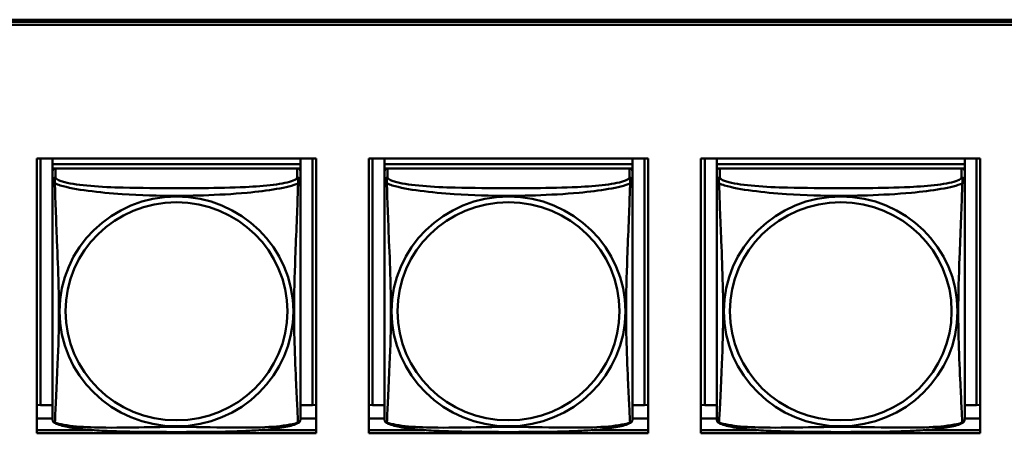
# Model space of a CAD drawing. Header units: inches. Extents: x 0.8 to 75.7, y -7.8 to 49.3.
# Tile 79 of 256: x 48.4 to 50.2, y 9.7 to 10.5. Entities that reach past the tile are written whole.
import ezdxf

# ---------------------------------------------------------------- set-up
doc = ezdxf.new("R2010")
doc.units = ezdxf.units.IN
doc.header["$MEASUREMENT"] = 0
doc.layers.add('Visible Edges(ROSSANSI)', color=7, linetype='Continuous', lineweight=50)
doc.layers.add('Visible Tangent Edges(ROSSANSI)', color=7, linetype='Continuous', lineweight=50)

msp = doc.modelspace()

# ---------------------------------------------------------------- linework, layer by layer
at = {"layer": 'Visible Edges(ROSSANSI)'}
for p, q in [((33.0242, 10.477), (56.0803, 10.477)), ((33.0242, 10.4732), (56.0803, 10.4732)), ((56.0803, 10.4732), (33.0242, 10.4732)), ((56.0803, 10.4672), (33.0242, 10.4672)), ((48.3883, 9.6901), (48.3883, 10.2128)), ((48.3883, 10.2128), (48.9208, 10.2128)), ((48.3957, 9.7437), (48.3957, 10.2128)), ((48.4183, 10.2128), (48.4183, 10.2024)), ((48.8908, 10.2128), (48.8908, 10.2024)), ((48.9134, 10.2128), (48.9134, 9.7437)), ((48.9208, 10.2128), (48.9208, 9.6901)), ((49.0209, 9.6901), (49.0209, 10.2128)), ((49.0209, 10.2128), (49.5533, 10.2128)), ((49.0282, 9.7437), (49.0282, 10.2128)), ((49.0509, 10.2128), (49.0509, 10.2024)), ((49.5233, 10.2128), (49.5233, 10.2024)), ((49.5459, 10.2128), (49.5459, 9.7437)), ((49.5533, 10.2128), (49.5533, 9.6901)), ((49.6534, 9.6901), (49.6534, 10.2128)), ((49.6534, 10.2128), (50.1859, 10.2128)), ((49.6612, 9.7437), (49.6612, 10.2128)), ((49.6838, 10.2128), (49.6838, 10.2024)), ((50.1562, 10.2128), (50.1562, 10.2024)), ((50.1789, 10.2128), (50.1789, 9.7437)), ((50.1859, 10.2128), (50.1859, 9.6901)), ((48.8908, 10.2024), (48.4183, 10.2024)), ((48.4183, 10.2024), (48.4183, 10.1942)), ((48.4183, 10.2024), (48.8908, 10.2024)), ((48.4183, 10.2024), (48.4183, 10.2024)), ((48.4183, 10.1885), (48.4183, 10.1942)), ((48.4183, 10.1942), (48.4241, 10.1942)), ((48.4183, 10.1884), (48.4183, 10.1707)), ((48.8848, 10.1942), (48.4242, 10.1942)), ((48.885, 10.1942), (48.8908, 10.1942)), ((48.8908, 10.2024), (48.8908, 10.1942)), ((48.8908, 10.2024), (48.8908, 10.2024)), ((48.8908, 10.1942), (48.8908, 10.1884)), ((48.8908, 10.1707), (48.8908, 10.1884)), ((49.5233, 10.2024), (49.0509, 10.2024)), ((49.0509, 10.2024), (49.0509, 10.1942)), ((49.0509, 10.2024), (49.5233, 10.2024)), ((49.0509, 10.2024), (49.0509, 10.2024)), ((49.0509, 10.1885), (49.0509, 10.1942)), ((49.0509, 10.1942), (49.0567, 10.1942)), ((49.0509, 10.1884), (49.0509, 10.1707)), ((49.5174, 10.1942), (49.0568, 10.1942)), ((49.5175, 10.1942), (49.5233, 10.1942)), ((49.5233, 10.2024), (49.5233, 10.1942)), ((49.5233, 10.2024), (49.5233, 10.2024)), ((49.5233, 10.1942), (49.5233, 10.1884)), ((49.5233, 10.1707), (49.5233, 10.1884)), ((50.1562, 10.2024), (49.6838, 10.2024)), ((49.6838, 10.2024), (49.6838, 10.1942)), ((49.6838, 10.2024), (50.1562, 10.2024)), ((49.6838, 10.2024), (49.6838, 10.2024)), ((49.6838, 10.1885), (49.6838, 10.1942)), ((49.6838, 10.1942), (49.6896, 10.1942)), ((49.6838, 10.1884), (49.6838, 10.1707)), ((50.1503, 10.1942), (49.6897, 10.1942)), ((50.1504, 10.1942), (50.1562, 10.1942)), ((50.1562, 10.2024), (50.1562, 10.1942)), ((50.1562, 10.2024), (50.1562, 10.2024)), ((50.1562, 10.1942), (50.1562, 10.1884)), ((50.1562, 10.1707), (50.1562, 10.1884)), ((48.3957, 9.7437), (48.3883, 9.744)), ((48.4183, 9.7437), (48.3957, 9.7437)), ((48.9134, 9.7437), (48.8908, 9.7437)), ((48.9134, 9.7437), (48.9208, 9.744)), ((49.0282, 9.7437), (49.0209, 9.744)), ((49.0509, 9.7437), (49.0282, 9.7437)), ((49.5459, 9.7437), (49.5233, 9.7437)), ((49.5459, 9.7437), (49.5533, 9.744)), ((49.6612, 9.7437), (49.6534, 9.744)), ((49.6838, 9.7437), (49.6612, 9.7437)), ((50.1789, 9.7437), (50.1562, 9.7437)), ((50.1789, 9.7437), (50.1859, 9.744)), ((48.4183, 9.718), (48.3883, 9.718)), ((48.9208, 9.718), (48.8908, 9.718)), ((49.0509, 9.718), (49.0209, 9.718)), ((49.5533, 9.718), (49.5233, 9.718)), ((49.6838, 9.718), (49.6534, 9.718)), ((50.1859, 9.718), (50.1562, 9.718)), ((48.3883, 9.6962), (48.4951, 9.6962)), ((48.9208, 9.6901), (48.3883, 9.6901)), ((48.814, 9.6962), (48.9208, 9.6962)), ((49.0209, 9.6962), (49.1276, 9.6962)), ((49.5533, 9.6901), (49.0209, 9.6901)), ((49.4465, 9.6962), (49.5533, 9.6962)), ((49.6534, 9.6962), (49.7606, 9.6962)), ((50.1859, 9.6901), (49.6534, 9.6901)), ((50.0794, 9.6962), (50.1859, 9.6962))]:
    msp.add_line(p, q, dxfattribs=at)
for centre, start, end in [((48.4321, 9.7178), 180, 189.1496), ((48.877, 9.7178), 350.8504, 360), ((49.0646, 9.7178), 180, 189.1496), ((49.5095, 9.7178), 350.8504, 360), ((49.6976, 9.7178), 180, 189.1496), ((50.1425, 9.7178), 350.8504, 360)]:
    msp.add_arc(centre, 0.0138, start, end, dxfattribs=at)
for centre, major_axis, start_param, end_param in [((48.4242, 10.1884), (-0.00591, 0), 4.712389, 6.283185), ((48.8848, 10.1884), (0.00591, 0), 0, 1.570796), ((49.0568, 10.1884), (-0.00591, 0), 4.712389, 6.283185), ((49.5174, 10.1884), (0.00591, 0), 0, 1.570796), ((49.6897, 10.1884), (-0.00591, 0), 4.712389, 6.283185), ((50.1503, 10.1884), (0.00591, 0), 0, 1.570796)]:
    msp.add_ellipse(centre, major_axis=major_axis, ratio=0.981793, start_param=start_param, end_param=end_param, dxfattribs=at)
for points, knots in [([(48.4183, 10.1707), (48.4183, 10.1682), (48.4183, 10.1636), (48.4183, 10.1574), (48.4183, 10.1462), (48.4183, 10.1298), (48.4183, 10.1119), (48.4183, 10.0941), (48.4183, 10.0749), (48.4183, 10.0557), (48.4183, 10.0286), (48.4183, 10.0014), (48.4183, 9.9747), (48.4183, 9.9579), (48.4183, 9.9413), (48.4183, 9.9247), (48.4183, 9.8914), (48.4183, 9.8582), (48.4183, 9.826), (48.4183, 9.7859), (48.4183, 9.7454), (48.4183, 9.7268), (48.4183, 9.721), (48.4183, 9.7178), (48.4183, 9.7178)], [0.325731, 0.325731, 0.325731, 0.325731, 0.404774, 0.404774, 0.404774, 0.550532, 0.550532, 0.550532, 0.69629, 0.69629, 0.69629, 0.902598, 0.902598, 0.902598, 1.03154, 1.03154, 1.03154, 1.289425, 1.289425, 1.289425, 1.610774, 1.610774, 1.610774, 1.710218, 1.710218, 1.710218, 1.710218]), ([(48.8908, 9.7178), (48.8908, 9.7178), (48.8908, 9.7187), (48.8908, 9.7203), (48.8908, 9.725), (48.8908, 9.7359), (48.8908, 9.7498), (48.8908, 9.7636), (48.8908, 9.7802), (48.8908, 9.7976), (48.8908, 9.8222), (48.8908, 9.8486), (48.8908, 9.875), (48.8908, 9.8915), (48.8908, 9.9081), (48.8908, 9.9247), (48.8908, 9.9579), (48.8908, 9.9912), (48.8908, 10.0251), (48.8908, 10.0675), (48.8908, 10.1133), (48.8908, 10.1449), (48.8908, 10.1573), (48.8908, 10.1667), (48.8908, 10.1707)], [0.352862, 0.352862, 0.352862, 0.352862, 0.404774, 0.404774, 0.404774, 0.550532, 0.550532, 0.550532, 0.69629, 0.69629, 0.69629, 0.902598, 0.902598, 0.902598, 1.03154, 1.03154, 1.03154, 1.289425, 1.289425, 1.289425, 1.610774, 1.610774, 1.610774, 1.73735, 1.73735, 1.73735, 1.73735]), ([(49.0509, 10.1707), (49.0509, 10.1682), (49.0509, 10.1636), (49.0509, 10.1574), (49.0509, 10.1462), (49.0509, 10.1298), (49.0509, 10.1119), (49.0509, 10.0941), (49.0509, 10.0749), (49.0509, 10.0557), (49.0509, 10.0286), (49.0509, 10.0014), (49.0509, 9.9747), (49.0509, 9.9579), (49.0509, 9.9413), (49.0509, 9.9247), (49.0509, 9.8914), (49.0509, 9.8582), (49.0509, 9.826), (49.0509, 9.7859), (49.0509, 9.7454), (49.0509, 9.7268), (49.0509, 9.721), (49.0509, 9.7178), (49.0509, 9.7178)], [0.325731, 0.325731, 0.325731, 0.325731, 0.404774, 0.404774, 0.404774, 0.550532, 0.550532, 0.550532, 0.69629, 0.69629, 0.69629, 0.902598, 0.902598, 0.902598, 1.03154, 1.03154, 1.03154, 1.289425, 1.289425, 1.289425, 1.610774, 1.610774, 1.610774, 1.710218, 1.710218, 1.710218, 1.710218]), ([(49.5233, 9.7178), (49.5233, 9.7178), (49.5233, 9.7187), (49.5233, 9.7203), (49.5233, 9.725), (49.5233, 9.7359), (49.5233, 9.7498), (49.5233, 9.7636), (49.5233, 9.7802), (49.5233, 9.7976), (49.5233, 9.8222), (49.5233, 9.8486), (49.5233, 9.875), (49.5233, 9.8915), (49.5233, 9.9081), (49.5233, 9.9247), (49.5233, 9.9579), (49.5233, 9.9912), (49.5233, 10.0251), (49.5233, 10.0675), (49.5233, 10.1133), (49.5233, 10.1449), (49.5233, 10.1573), (49.5233, 10.1667), (49.5233, 10.1707)], [0.352862, 0.352862, 0.352862, 0.352862, 0.404774, 0.404774, 0.404774, 0.550532, 0.550532, 0.550532, 0.69629, 0.69629, 0.69629, 0.902598, 0.902598, 0.902598, 1.03154, 1.03154, 1.03154, 1.289425, 1.289425, 1.289425, 1.610774, 1.610774, 1.610774, 1.73735, 1.73735, 1.73735, 1.73735]), ([(49.6838, 10.1707), (49.6838, 10.1682), (49.6838, 10.1636), (49.6838, 10.1574), (49.6838, 10.1462), (49.6838, 10.1298), (49.6838, 10.1119), (49.6838, 10.0941), (49.6838, 10.0749), (49.6838, 10.0557), (49.6838, 10.0286), (49.6838, 10.0014), (49.6838, 9.9747), (49.6838, 9.9579), (49.6838, 9.9413), (49.6838, 9.9247), (49.6838, 9.8914), (49.6838, 9.8582), (49.6838, 9.826), (49.6838, 9.7859), (49.6838, 9.7454), (49.6838, 9.7268), (49.6838, 9.721), (49.6838, 9.7178), (49.6838, 9.7178)], [0.325731, 0.325731, 0.325731, 0.325731, 0.404774, 0.404774, 0.404774, 0.550532, 0.550532, 0.550532, 0.69629, 0.69629, 0.69629, 0.902598, 0.902598, 0.902598, 1.03154, 1.03154, 1.03154, 1.289425, 1.289425, 1.289425, 1.610774, 1.610774, 1.610774, 1.710218, 1.710218, 1.710218, 1.710218]), ([(50.1562, 9.7178), (50.1562, 9.7178), (50.1562, 9.7187), (50.1562, 9.7203), (50.1562, 9.725), (50.1562, 9.7359), (50.1562, 9.7498), (50.1562, 9.7636), (50.1562, 9.7802), (50.1562, 9.7976), (50.1562, 9.8222), (50.1562, 9.8486), (50.1562, 9.875), (50.1562, 9.8915), (50.1562, 9.9081), (50.1562, 9.9247), (50.1562, 9.9579), (50.1562, 9.9912), (50.1562, 10.0251), (50.1562, 10.0675), (50.1562, 10.1133), (50.1562, 10.1449), (50.1562, 10.1573), (50.1562, 10.1667), (50.1562, 10.1707)], [0.352862, 0.352862, 0.352862, 0.352862, 0.404774, 0.404774, 0.404774, 0.550532, 0.550532, 0.550532, 0.69629, 0.69629, 0.69629, 0.902598, 0.902598, 0.902598, 1.03154, 1.03154, 1.03154, 1.289425, 1.289425, 1.289425, 1.610774, 1.610774, 1.610774, 1.73735, 1.73735, 1.73735, 1.73735]), ([(48.4225, 9.7097), (48.4219, 9.71), (48.4214, 9.7103), (48.4205, 9.7112), (48.4201, 9.7116), (48.4195, 9.7125), (48.4193, 9.713), (48.4189, 9.7138), (48.4188, 9.7142), (48.4186, 9.7149), (48.4185, 9.7153), (48.4185, 9.7156)], [0.02273771, 0.02273771, 0.02273771, 0.02273771, 0.02954865, 0.02954865, 0.03635958, 0.03635958, 0.04317052, 0.04317052, 0.04998146, 0.04998146, 0.0567924, 0.0567924, 0.0567924, 0.0567924]), ([(48.8866, 9.7097), (48.8832, 9.7079), (48.8797, 9.7066), (48.8717, 9.7042), (48.8672, 9.7032), (48.8577, 9.7013), (48.8527, 9.7004), (48.8416, 9.6989), (48.8354, 9.6981), (48.8215, 9.6967), (48.8137, 9.6961), (48.7959, 9.6949), (48.7857, 9.6944), (48.7608, 9.6935), (48.746, 9.6931), (48.7144, 9.6927), (48.6973, 9.6926), (48.6633, 9.6925), (48.6464, 9.6925), (48.6124, 9.6926), (48.5953, 9.6927), (48.5613, 9.6932), (48.5442, 9.6936), (48.5139, 9.6949), (48.5008, 9.6956), (48.4798, 9.6975), (48.4718, 9.6983), (48.4582, 9.7001), (48.4524, 9.7011), (48.4424, 9.703), (48.438, 9.7041), (48.4297, 9.7065), (48.426, 9.7078), (48.4225, 9.7097)], [-1.678204, -1.678204, -1.678204, -1.678204, -1.629815, -1.629815, -1.580861, -1.580861, -1.532583, -1.532583, -1.479316, -1.479316, -1.416961, -1.416961, -1.337799, -1.337799, -1.226353, -1.226353, -1.09702, -1.09702, -0.967687, -0.967687, -0.838354, -0.838354, -0.709022, -0.709022, -0.60577, -0.60577, -0.53827, -0.53827, -0.483941, -0.483941, -0.435529, -0.435529, -0.384876, -0.384876, -0.384876, -0.384876]), ([(48.8866, 9.7097), (48.8871, 9.71), (48.8876, 9.7103), (48.8885, 9.7112), (48.8889, 9.7116), (48.8895, 9.7125), (48.8898, 9.713), (48.8901, 9.7138), (48.8903, 9.7142), (48.8905, 9.7149), (48.8905, 9.7153), (48.8906, 9.7156)], [0.02273771, 0.02273771, 0.02273771, 0.02273771, 0.02954865, 0.02954865, 0.03635958, 0.03635958, 0.04317052, 0.04317052, 0.04998146, 0.04998146, 0.0567924, 0.0567924, 0.0567924, 0.0567924]), ([(49.055, 9.7097), (49.0545, 9.71), (49.054, 9.7103), (49.0531, 9.7112), (49.0527, 9.7116), (49.0521, 9.7125), (49.0518, 9.713), (49.0515, 9.7138), (49.0514, 9.7142), (49.0512, 9.7149), (49.0511, 9.7153), (49.051, 9.7156)], [0.02273771, 0.02273771, 0.02273771, 0.02273771, 0.02954865, 0.02954865, 0.03635958, 0.03635958, 0.04317052, 0.04317052, 0.04998146, 0.04998146, 0.0567924, 0.0567924, 0.0567924, 0.0567924]), ([(49.5191, 9.7097), (49.5157, 9.7079), (49.5122, 9.7066), (49.5042, 9.7042), (49.4998, 9.7032), (49.4903, 9.7013), (49.4853, 9.7004), (49.4741, 9.6989), (49.4679, 9.6981), (49.454, 9.6967), (49.4463, 9.6961), (49.4285, 9.6949), (49.4182, 9.6944), (49.3933, 9.6935), (49.3786, 9.6931), (49.3469, 9.6927), (49.3299, 9.6926), (49.2959, 9.6925), (49.2789, 9.6925), (49.2449, 9.6926), (49.2279, 9.6927), (49.1939, 9.6932), (49.1767, 9.6936), (49.1465, 9.6949), (49.1334, 9.6956), (49.1124, 9.6975), (49.1043, 9.6983), (49.0907, 9.7001), (49.085, 9.7011), (49.0749, 9.703), (49.0705, 9.7041), (49.0623, 9.7065), (49.0586, 9.7078), (49.055, 9.7097)], [-1.678204, -1.678204, -1.678204, -1.678204, -1.629815, -1.629815, -1.580861, -1.580861, -1.532583, -1.532583, -1.479316, -1.479316, -1.416961, -1.416961, -1.337799, -1.337799, -1.226353, -1.226353, -1.09702, -1.09702, -0.967687, -0.967687, -0.838354, -0.838354, -0.709022, -0.709022, -0.60577, -0.60577, -0.53827, -0.53827, -0.483941, -0.483941, -0.435529, -0.435529, -0.384876, -0.384876, -0.384876, -0.384876]), ([(49.5191, 9.7097), (49.5197, 9.71), (49.5202, 9.7103), (49.5211, 9.7112), (49.5215, 9.7116), (49.5221, 9.7125), (49.5223, 9.713), (49.5227, 9.7138), (49.5228, 9.7142), (49.523, 9.7149), (49.5231, 9.7153), (49.5231, 9.7156)], [0.02273771, 0.02273771, 0.02273771, 0.02273771, 0.02954865, 0.02954865, 0.03635958, 0.03635958, 0.04317052, 0.04317052, 0.04998146, 0.04998146, 0.0567924, 0.0567924, 0.0567924, 0.0567924]), ([(49.688, 9.7097), (49.6874, 9.71), (49.6869, 9.7103), (49.686, 9.7112), (49.6856, 9.7116), (49.685, 9.7125), (49.6848, 9.713), (49.6844, 9.7138), (49.6843, 9.7142), (49.6841, 9.7149), (49.684, 9.7153), (49.684, 9.7156)], [0.02273771, 0.02273771, 0.02273771, 0.02273771, 0.02954865, 0.02954865, 0.03635958, 0.03635958, 0.04317052, 0.04317052, 0.04998146, 0.04998146, 0.0567924, 0.0567924, 0.0567924, 0.0567924]), ([(50.1521, 9.7097), (50.1487, 9.7079), (50.1452, 9.7066), (50.1372, 9.7042), (50.1327, 9.7032), (50.1232, 9.7013), (50.1182, 9.7004), (50.1071, 9.6989), (50.1009, 9.6981), (50.087, 9.6967), (50.0792, 9.6961), (50.0614, 9.6949), (50.0512, 9.6944), (50.0263, 9.6935), (50.0115, 9.6931), (49.9799, 9.6927), (49.9628, 9.6926), (49.9288, 9.6925), (49.9118, 9.6925), (49.8778, 9.6926), (49.8608, 9.6927), (49.8268, 9.6932), (49.8097, 9.6936), (49.7794, 9.6949), (49.7663, 9.6956), (49.7453, 9.6975), (49.7373, 9.6983), (49.7236, 9.7001), (49.7179, 9.7011), (49.7079, 9.703), (49.7034, 9.7041), (49.6952, 9.7065), (49.6915, 9.7078), (49.688, 9.7097)], [-1.678204, -1.678204, -1.678204, -1.678204, -1.629815, -1.629815, -1.580861, -1.580861, -1.532583, -1.532583, -1.479316, -1.479316, -1.416961, -1.416961, -1.337799, -1.337799, -1.226353, -1.226353, -1.09702, -1.09702, -0.967687, -0.967687, -0.838354, -0.838354, -0.709022, -0.709022, -0.60577, -0.60577, -0.53827, -0.53827, -0.483941, -0.483941, -0.435529, -0.435529, -0.384876, -0.384876, -0.384876, -0.384876]), ([(50.1521, 9.7097), (50.1526, 9.71), (50.1531, 9.7103), (50.154, 9.7112), (50.1544, 9.7116), (50.155, 9.7125), (50.1553, 9.713), (50.1556, 9.7138), (50.1557, 9.7142), (50.1559, 9.7149), (50.156, 9.7153), (50.1561, 9.7156)], [0.02273771, 0.02273771, 0.02273771, 0.02273771, 0.02954865, 0.02954865, 0.03635958, 0.03635958, 0.04317052, 0.04317052, 0.04998146, 0.04998146, 0.0567924, 0.0567924, 0.0567924, 0.0567924])]:
    msp.add_open_spline(points, degree=3, knots=knots, dxfattribs=at)
at = {"layer": 'Visible Tangent Edges(ROSSANSI)'}
for p, q in [((48.4242, 10.1765), (48.4242, 10.1942)), ((48.8848, 10.1942), (48.8848, 10.1765)), ((49.0568, 10.1765), (49.0568, 10.1942)), ((49.5174, 10.1942), (49.5174, 10.1765)), ((49.6897, 10.1765), (49.6897, 10.1942)), ((50.1503, 10.1942), (50.1503, 10.1765))]:
    msp.add_line(p, q, dxfattribs=at)
for centre, major_axis, start_param, end_param in [((48.4242, 10.1707), (-0.00591, 0), 4.712389, 6.283185), ((48.8848, 10.1707), (0.00591, 0), 0, 1.570796), ((49.0568, 10.1707), (-0.00591, 0), 4.712389, 6.283185), ((49.5174, 10.1707), (0.00591, 0), 0, 1.570796), ((49.6897, 10.1707), (-0.00591, 0), 4.712389, 6.283185), ((50.1503, 10.1707), (0.00591, 0), 0, 1.570796)]:
    msp.add_ellipse(centre, major_axis=major_axis, ratio=0.981793, start_param=start_param, end_param=end_param, dxfattribs=at)
for centre, major_axis in [((48.6545, 9.922), (-0.2227, 0)), ((48.6545, 9.9222), (-0.2113, 0)), ((49.2871, 9.922), (-0.2227, 0)), ((49.2871, 9.9222), (-0.2113, 0)), ((49.92, 9.922), (-0.2227, 0)), ((49.92, 9.9222), (-0.2113, 0))]:
    msp.add_ellipse(centre, major_axis=major_axis, ratio=0.981793, dxfattribs=at)
for points, knots in [([(48.4183, 10.1707), (48.4183, 10.1705), (48.4183, 10.1702), (48.4184, 10.1698), (48.4184, 10.1696), (48.4186, 10.1693), (48.4186, 10.1692), (48.4188, 10.169), (48.4188, 10.1689), (48.4191, 10.1686), (48.4192, 10.1684), (48.4198, 10.1679), (48.4203, 10.1675), (48.4214, 10.1666), (48.4221, 10.166), (48.4228, 10.1655)], [-0.0844808, -0.0844808, -0.0844808, -0.0844808, -0.06943799, -0.06943799, -0.05587828, -0.05587828, -0.04740346, -0.04740346, -0.04210669, -0.04210669, -0.03151317, -0.03151317, -0.01456352, -0.01456352, 0.00026741, 0.00026741, 0.00026741, 0.00026741]), ([(48.4228, 10.1655), (48.4226, 10.1666), (48.4225, 10.1676), (48.4225, 10.1696), (48.4225, 10.1705), (48.4227, 10.1718), (48.4228, 10.1723), (48.4229, 10.1729), (48.423, 10.1731), (48.4232, 10.1736), (48.4233, 10.1739), (48.4235, 10.1746), (48.4237, 10.175), (48.424, 10.1758), (48.4241, 10.1762), (48.4242, 10.1765)], [-0.00026741, -0.00026741, -0.00026741, -0.00026741, 0.01456352, 0.01456352, 0.03151317, 0.03151317, 0.04210669, 0.04210669, 0.04740346, 0.04740346, 0.05587828, 0.05587828, 0.06943799, 0.06943799, 0.0844808, 0.0844808, 0.0844808, 0.0844808]), ([(48.8848, 10.1765), (48.8843, 10.1746), (48.8815, 10.1726), (48.8771, 10.1708), (48.869, 10.1675), (48.8551, 10.1648), (48.839, 10.1628), (48.8228, 10.1608), (48.8046, 10.1595), (48.786, 10.1586), (48.7596, 10.1573), (48.7324, 10.1569), (48.7053, 10.1567), (48.6884, 10.1566), (48.6715, 10.1566), (48.6545, 10.1566), (48.6207, 10.1566), (48.5868, 10.1566), (48.5531, 10.1575), (48.5111, 10.1586), (48.4672, 10.1613), (48.4416, 10.1678), (48.4316, 10.1703), (48.4252, 10.1734), (48.4242, 10.1765)], [0.325731, 0.325731, 0.325731, 0.325731, 0.404774, 0.404774, 0.404774, 0.550532, 0.550532, 0.550532, 0.69629, 0.69629, 0.69629, 0.902598, 0.902598, 0.902598, 1.03154, 1.03154, 1.03154, 1.289425, 1.289425, 1.289425, 1.610774, 1.610774, 1.610774, 1.73735, 1.73735, 1.73735, 1.73735]), ([(48.8848, 10.1765), (48.8849, 10.1762), (48.8851, 10.1758), (48.8854, 10.175), (48.8855, 10.1746), (48.8858, 10.1739), (48.8859, 10.1736), (48.8861, 10.1731), (48.8861, 10.1729), (48.8863, 10.1723), (48.8864, 10.1718), (48.8866, 10.1705), (48.8866, 10.1696), (48.8865, 10.1676), (48.8864, 10.1666), (48.8862, 10.1655)], [-0.0844808, -0.0844808, -0.0844808, -0.0844808, -0.06943799, -0.06943799, -0.05587828, -0.05587828, -0.04740346, -0.04740346, -0.04210669, -0.04210669, -0.03151317, -0.03151317, -0.01456352, -0.01456352, 0.00026741, 0.00026741, 0.00026741, 0.00026741]), ([(48.8862, 10.1655), (48.887, 10.166), (48.8876, 10.1666), (48.8888, 10.1675), (48.8892, 10.1679), (48.8898, 10.1684), (48.89, 10.1686), (48.8902, 10.1689), (48.8903, 10.169), (48.8904, 10.1692), (48.8905, 10.1693), (48.8906, 10.1696), (48.8907, 10.1698), (48.8907, 10.1702), (48.8908, 10.1705), (48.8908, 10.1707)], [-0.00026741, -0.00026741, -0.00026741, -0.00026741, 0.01456352, 0.01456352, 0.03151317, 0.03151317, 0.04210669, 0.04210669, 0.04740346, 0.04740346, 0.05587828, 0.05587828, 0.06943799, 0.06943799, 0.0844808, 0.0844808, 0.0844808, 0.0844808]), ([(49.0509, 10.1707), (49.0509, 10.1705), (49.0509, 10.1702), (49.0509, 10.1698), (49.051, 10.1696), (49.0511, 10.1693), (49.0512, 10.1692), (49.0513, 10.169), (49.0514, 10.1689), (49.0516, 10.1686), (49.0518, 10.1684), (49.0524, 10.1679), (49.0528, 10.1675), (49.054, 10.1666), (49.0546, 10.166), (49.0554, 10.1655)], [-0.0844808, -0.0844808, -0.0844808, -0.0844808, -0.06943799, -0.06943799, -0.05587828, -0.05587828, -0.04740346, -0.04740346, -0.04210669, -0.04210669, -0.03151317, -0.03151317, -0.01456352, -0.01456352, 0.00026741, 0.00026741, 0.00026741, 0.00026741]), ([(49.0554, 10.1655), (49.0552, 10.1666), (49.0551, 10.1676), (49.055, 10.1696), (49.0551, 10.1705), (49.0552, 10.1718), (49.0553, 10.1723), (49.0555, 10.1729), (49.0556, 10.1731), (49.0557, 10.1736), (49.0558, 10.1739), (49.0561, 10.1746), (49.0562, 10.175), (49.0565, 10.1758), (49.0567, 10.1762), (49.0568, 10.1765)], [-0.00026741, -0.00026741, -0.00026741, -0.00026741, 0.01456352, 0.01456352, 0.03151317, 0.03151317, 0.04210669, 0.04210669, 0.04740346, 0.04740346, 0.05587828, 0.05587828, 0.06943799, 0.06943799, 0.0844808, 0.0844808, 0.0844808, 0.0844808]), ([(49.5174, 10.1765), (49.5168, 10.1746), (49.5141, 10.1726), (49.5097, 10.1708), (49.5016, 10.1675), (49.4877, 10.1648), (49.4715, 10.1628), (49.4554, 10.1608), (49.4372, 10.1595), (49.4186, 10.1586), (49.3922, 10.1573), (49.3649, 10.1569), (49.3378, 10.1567), (49.3209, 10.1566), (49.304, 10.1566), (49.2871, 10.1566), (49.2532, 10.1566), (49.2194, 10.1566), (49.1857, 10.1575), (49.1437, 10.1586), (49.0997, 10.1613), (49.0742, 10.1678), (49.0641, 10.1703), (49.0577, 10.1734), (49.0568, 10.1765)], [0.325731, 0.325731, 0.325731, 0.325731, 0.404774, 0.404774, 0.404774, 0.550532, 0.550532, 0.550532, 0.69629, 0.69629, 0.69629, 0.902598, 0.902598, 0.902598, 1.03154, 1.03154, 1.03154, 1.289425, 1.289425, 1.289425, 1.610774, 1.610774, 1.610774, 1.73735, 1.73735, 1.73735, 1.73735]), ([(49.5174, 10.1765), (49.5175, 10.1762), (49.5176, 10.1758), (49.5179, 10.175), (49.5181, 10.1746), (49.5184, 10.1739), (49.5185, 10.1736), (49.5186, 10.1731), (49.5187, 10.1729), (49.5188, 10.1723), (49.5189, 10.1718), (49.5191, 10.1705), (49.5192, 10.1696), (49.5191, 10.1676), (49.519, 10.1666), (49.5188, 10.1655)], [-0.0844808, -0.0844808, -0.0844808, -0.0844808, -0.06943799, -0.06943799, -0.05587828, -0.05587828, -0.04740346, -0.04740346, -0.04210669, -0.04210669, -0.03151317, -0.03151317, -0.01456352, -0.01456352, 0.00026741, 0.00026741, 0.00026741, 0.00026741]), ([(49.5188, 10.1655), (49.5195, 10.166), (49.5202, 10.1666), (49.5213, 10.1675), (49.5218, 10.1679), (49.5224, 10.1684), (49.5226, 10.1686), (49.5228, 10.1689), (49.5228, 10.169), (49.523, 10.1692), (49.5231, 10.1693), (49.5232, 10.1696), (49.5232, 10.1698), (49.5233, 10.1702), (49.5233, 10.1705), (49.5233, 10.1707)], [-0.00026741, -0.00026741, -0.00026741, -0.00026741, 0.01456352, 0.01456352, 0.03151317, 0.03151317, 0.04210669, 0.04210669, 0.04740346, 0.04740346, 0.05587828, 0.05587828, 0.06943799, 0.06943799, 0.0844808, 0.0844808, 0.0844808, 0.0844808]), ([(49.6838, 10.1707), (49.6838, 10.1705), (49.6838, 10.1702), (49.6839, 10.1698), (49.6839, 10.1696), (49.684, 10.1693), (49.6841, 10.1692), (49.6843, 10.169), (49.6843, 10.1689), (49.6845, 10.1686), (49.6847, 10.1684), (49.6853, 10.1679), (49.6858, 10.1675), (49.6869, 10.1666), (49.6876, 10.166), (49.6883, 10.1655)], [-0.0844808, -0.0844808, -0.0844808, -0.0844808, -0.06943799, -0.06943799, -0.05587828, -0.05587828, -0.04740346, -0.04740346, -0.04210669, -0.04210669, -0.03151317, -0.03151317, -0.01456352, -0.01456352, 0.00026741, 0.00026741, 0.00026741, 0.00026741]), ([(49.6883, 10.1655), (49.6881, 10.1666), (49.688, 10.1676), (49.6879, 10.1696), (49.688, 10.1705), (49.6882, 10.1718), (49.6883, 10.1723), (49.6884, 10.1729), (49.6885, 10.1731), (49.6886, 10.1736), (49.6887, 10.1739), (49.689, 10.1746), (49.6892, 10.175), (49.6895, 10.1758), (49.6896, 10.1762), (49.6897, 10.1765)], [-0.00026741, -0.00026741, -0.00026741, -0.00026741, 0.01456352, 0.01456352, 0.03151317, 0.03151317, 0.04210669, 0.04210669, 0.04740346, 0.04740346, 0.05587828, 0.05587828, 0.06943799, 0.06943799, 0.0844808, 0.0844808, 0.0844808, 0.0844808]), ([(50.1503, 10.1765), (50.1497, 10.1746), (50.147, 10.1726), (50.1426, 10.1708), (50.1345, 10.1675), (50.1206, 10.1648), (50.1045, 10.1628), (50.0883, 10.1608), (50.0701, 10.1595), (50.0515, 10.1586), (50.0251, 10.1573), (49.9978, 10.1569), (49.9708, 10.1567), (49.9539, 10.1566), (49.9369, 10.1566), (49.92, 10.1566), (49.8862, 10.1566), (49.8523, 10.1566), (49.8186, 10.1575), (49.7766, 10.1586), (49.7327, 10.1613), (49.7071, 10.1678), (49.6971, 10.1703), (49.6906, 10.1734), (49.6897, 10.1765)], [0.325731, 0.325731, 0.325731, 0.325731, 0.404774, 0.404774, 0.404774, 0.550532, 0.550532, 0.550532, 0.69629, 0.69629, 0.69629, 0.902598, 0.902598, 0.902598, 1.03154, 1.03154, 1.03154, 1.289425, 1.289425, 1.289425, 1.610774, 1.610774, 1.610774, 1.73735, 1.73735, 1.73735, 1.73735]), ([(50.1503, 10.1765), (50.1504, 10.1762), (50.1506, 10.1758), (50.1509, 10.175), (50.151, 10.1746), (50.1513, 10.1739), (50.1514, 10.1736), (50.1515, 10.1731), (50.1516, 10.1729), (50.1518, 10.1723), (50.1519, 10.1718), (50.152, 10.1705), (50.1521, 10.1696), (50.152, 10.1676), (50.1519, 10.1666), (50.1517, 10.1655)], [-0.0844808, -0.0844808, -0.0844808, -0.0844808, -0.06943799, -0.06943799, -0.05587828, -0.05587828, -0.04740346, -0.04740346, -0.04210669, -0.04210669, -0.03151317, -0.03151317, -0.01456352, -0.01456352, 0.00026741, 0.00026741, 0.00026741, 0.00026741]), ([(50.1517, 10.1655), (50.1525, 10.166), (50.1531, 10.1666), (50.1543, 10.1675), (50.1547, 10.1679), (50.1553, 10.1684), (50.1555, 10.1686), (50.1557, 10.1689), (50.1558, 10.169), (50.1559, 10.1692), (50.156, 10.1693), (50.1561, 10.1696), (50.1562, 10.1698), (50.1562, 10.1702), (50.1562, 10.1705), (50.1562, 10.1707)], [-0.00026741, -0.00026741, -0.00026741, -0.00026741, 0.01456352, 0.01456352, 0.03151317, 0.03151317, 0.04210669, 0.04210669, 0.04740346, 0.04740346, 0.05587828, 0.05587828, 0.06943799, 0.06943799, 0.0844808, 0.0844808, 0.0844808, 0.0844808]), ([(48.4228, 9.7105), (48.423, 9.7121), (48.4231, 9.7144), (48.4233, 9.7173), (48.4243, 9.7371), (48.4265, 9.7803), (48.4282, 9.8218), (48.4295, 9.8551), (48.4305, 9.8886), (48.4305, 9.9221), (48.4305, 9.9388), (48.4303, 9.9556), (48.4299, 9.9726), (48.4292, 9.9998), (48.4281, 10.0278), (48.4269, 10.0564), (48.4261, 10.0766), (48.4252, 10.0971), (48.4245, 10.1163), (48.4238, 10.1354), (48.4232, 10.1531), (48.4228, 10.1655)], [-1.657319, -1.657319, -1.657319, -1.657319, -1.610774, -1.610774, -1.610774, -1.289425, -1.289425, -1.289425, -1.03154, -1.03154, -1.03154, -0.902598, -0.902598, -0.902598, -0.69629, -0.69629, -0.69629, -0.550532, -0.550532, -0.550532, -0.405761, -0.405761, -0.405761, -0.405761]), ([(48.4228, 10.1655), (48.4257, 10.1642), (48.4292, 10.1629), (48.4332, 10.1617), (48.4608, 10.1533), (48.5078, 10.1482), (48.5513, 10.1453), (48.5863, 10.143), (48.6205, 10.142), (48.6545, 10.142), (48.6716, 10.142), (48.6886, 10.1422), (48.7058, 10.1428), (48.7333, 10.1437), (48.7614, 10.1453), (48.7891, 10.1478), (48.8086, 10.1496), (48.828, 10.1519), (48.8453, 10.1549), (48.8624, 10.1578), (48.8774, 10.1614), (48.8862, 10.1655)], [-1.657319, -1.657319, -1.657319, -1.657319, -1.610774, -1.610774, -1.610774, -1.289425, -1.289425, -1.289425, -1.03154, -1.03154, -1.03154, -0.902598, -0.902598, -0.902598, -0.69629, -0.69629, -0.69629, -0.550532, -0.550532, -0.550532, -0.405761, -0.405761, -0.405761, -0.405761]), ([(48.8862, 10.1655), (48.8861, 10.1615), (48.886, 10.1569), (48.8858, 10.1519), (48.8847, 10.1176), (48.8826, 10.0684), (48.8809, 10.0244), (48.8795, 9.9891), (48.8785, 9.9555), (48.8785, 9.9221), (48.8785, 9.9053), (48.8788, 9.8886), (48.8792, 9.8719), (48.8799, 9.8451), (48.881, 9.818), (48.8822, 9.7922), (48.883, 9.774), (48.8838, 9.7565), (48.8846, 9.7418), (48.8853, 9.7271), (48.8859, 9.7155), (48.8862, 9.7105)], [-1.657319, -1.657319, -1.657319, -1.657319, -1.610774, -1.610774, -1.610774, -1.289425, -1.289425, -1.289425, -1.03154, -1.03154, -1.03154, -0.902598, -0.902598, -0.902598, -0.69629, -0.69629, -0.69629, -0.550532, -0.550532, -0.550532, -0.405761, -0.405761, -0.405761, -0.405761]), ([(49.0554, 9.7105), (49.0555, 9.7121), (49.0556, 9.7144), (49.0558, 9.7173), (49.0569, 9.7371), (49.059, 9.7803), (49.0607, 9.8218), (49.0621, 9.8551), (49.0631, 9.8886), (49.0631, 9.9221), (49.0631, 9.9388), (49.0629, 9.9556), (49.0624, 9.9726), (49.0618, 9.9998), (49.0606, 10.0278), (49.0594, 10.0564), (49.0586, 10.0766), (49.0578, 10.0971), (49.057, 10.1163), (49.0563, 10.1354), (49.0557, 10.1531), (49.0554, 10.1655)], [-1.657319, -1.657319, -1.657319, -1.657319, -1.610774, -1.610774, -1.610774, -1.289425, -1.289425, -1.289425, -1.03154, -1.03154, -1.03154, -0.902598, -0.902598, -0.902598, -0.69629, -0.69629, -0.69629, -0.550532, -0.550532, -0.550532, -0.405761, -0.405761, -0.405761, -0.405761]), ([(49.0554, 10.1655), (49.0582, 10.1642), (49.0617, 10.1629), (49.0657, 10.1617), (49.0933, 10.1533), (49.1404, 10.1482), (49.1839, 10.1453), (49.2188, 10.143), (49.253, 10.142), (49.2871, 10.142), (49.3041, 10.142), (49.3212, 10.1422), (49.3383, 10.1428), (49.3658, 10.1437), (49.394, 10.1453), (49.4216, 10.1478), (49.4412, 10.1496), (49.4605, 10.1519), (49.4778, 10.1549), (49.495, 10.1578), (49.5099, 10.1614), (49.5188, 10.1655)], [-1.657319, -1.657319, -1.657319, -1.657319, -1.610774, -1.610774, -1.610774, -1.289425, -1.289425, -1.289425, -1.03154, -1.03154, -1.03154, -0.902598, -0.902598, -0.902598, -0.69629, -0.69629, -0.69629, -0.550532, -0.550532, -0.550532, -0.405761, -0.405761, -0.405761, -0.405761]), ([(49.5188, 10.1655), (49.5187, 10.1615), (49.5185, 10.1569), (49.5184, 10.1519), (49.5173, 10.1176), (49.5151, 10.0684), (49.5134, 10.0244), (49.5121, 9.9891), (49.5111, 9.9555), (49.5111, 9.9221), (49.5111, 9.9053), (49.5113, 9.8886), (49.5117, 9.8719), (49.5124, 9.8451), (49.5135, 9.818), (49.5147, 9.7922), (49.5156, 9.774), (49.5164, 9.7565), (49.5171, 9.7418), (49.5178, 9.7271), (49.5184, 9.7155), (49.5188, 9.7105)], [-1.657319, -1.657319, -1.657319, -1.657319, -1.610774, -1.610774, -1.610774, -1.289425, -1.289425, -1.289425, -1.03154, -1.03154, -1.03154, -0.902598, -0.902598, -0.902598, -0.69629, -0.69629, -0.69629, -0.550532, -0.550532, -0.550532, -0.405761, -0.405761, -0.405761, -0.405761]), ([(49.6883, 9.7105), (49.6884, 9.7121), (49.6886, 9.7144), (49.6887, 9.7173), (49.6898, 9.7371), (49.692, 9.7803), (49.6937, 9.8218), (49.695, 9.8551), (49.696, 9.8886), (49.696, 9.9221), (49.696, 9.9388), (49.6958, 9.9556), (49.6954, 9.9726), (49.6947, 9.9998), (49.6935, 10.0278), (49.6924, 10.0564), (49.6915, 10.0766), (49.6907, 10.0971), (49.69, 10.1163), (49.6893, 10.1354), (49.6887, 10.1531), (49.6883, 10.1655)], [-1.657319, -1.657319, -1.657319, -1.657319, -1.610774, -1.610774, -1.610774, -1.289425, -1.289425, -1.289425, -1.03154, -1.03154, -1.03154, -0.902598, -0.902598, -0.902598, -0.69629, -0.69629, -0.69629, -0.550532, -0.550532, -0.550532, -0.405761, -0.405761, -0.405761, -0.405761]), ([(49.6883, 10.1655), (49.6912, 10.1642), (49.6947, 10.1629), (49.6987, 10.1617), (49.7263, 10.1533), (49.7733, 10.1482), (49.8168, 10.1453), (49.8518, 10.143), (49.8859, 10.142), (49.92, 10.142), (49.9371, 10.142), (49.9541, 10.1422), (49.9713, 10.1428), (49.9988, 10.1437), (50.0269, 10.1453), (50.0546, 10.1478), (50.0741, 10.1496), (50.0935, 10.1519), (50.1108, 10.1549), (50.1279, 10.1578), (50.1429, 10.1614), (50.1517, 10.1655)], [-1.657319, -1.657319, -1.657319, -1.657319, -1.610774, -1.610774, -1.610774, -1.289425, -1.289425, -1.289425, -1.03154, -1.03154, -1.03154, -0.902598, -0.902598, -0.902598, -0.69629, -0.69629, -0.69629, -0.550532, -0.550532, -0.550532, -0.405761, -0.405761, -0.405761, -0.405761]), ([(50.1517, 10.1655), (50.1516, 10.1615), (50.1515, 10.1569), (50.1513, 10.1519), (50.1502, 10.1176), (50.1481, 10.0684), (50.1464, 10.0244), (50.145, 9.9891), (50.144, 9.9555), (50.144, 9.9221), (50.144, 9.9053), (50.1442, 9.8886), (50.1447, 9.8719), (50.1453, 9.8451), (50.1465, 9.818), (50.1477, 9.7922), (50.1485, 9.774), (50.1493, 9.7565), (50.1501, 9.7418), (50.1508, 9.7271), (50.1514, 9.7155), (50.1517, 9.7105)], [-1.657319, -1.657319, -1.657319, -1.657319, -1.610774, -1.610774, -1.610774, -1.289425, -1.289425, -1.289425, -1.03154, -1.03154, -1.03154, -0.902598, -0.902598, -0.902598, -0.69629, -0.69629, -0.69629, -0.550532, -0.550532, -0.550532, -0.405761, -0.405761, -0.405761, -0.405761]), ([(48.4228, 9.7105), (48.4221, 9.7107), (48.4214, 9.711), (48.4203, 9.7118), (48.4198, 9.7123), (48.4192, 9.7132), (48.4191, 9.7136), (48.4188, 9.7141), (48.4188, 9.7143), (48.4186, 9.7148), (48.4186, 9.7152), (48.4185, 9.7155), (48.4185, 9.7156), (48.4185, 9.7156)], [-0.00026741, -0.00026741, -0.00026741, -0.00026741, 0.01456352, 0.01456352, 0.03151317, 0.03151317, 0.04210669, 0.04210669, 0.04740346, 0.04740346, 0.05587828, 0.05587828, 0.0567924, 0.0567924, 0.0567924, 0.0567924]), ([(48.4225, 9.7097), (48.4225, 9.7097), (48.4225, 9.7097), (48.4225, 9.7099), (48.4226, 9.7102), (48.4228, 9.7105)], [-0.02273771, -0.02273771, -0.02273771, -0.02273771, -0.01456352, -0.01456352, 0.00026741, 0.00026741, 0.00026741, 0.00026741]), ([(48.8862, 9.7105), (48.8834, 9.7095), (48.8799, 9.7085), (48.8759, 9.7076), (48.8483, 9.7013), (48.8012, 9.7004), (48.7577, 9.7009), (48.7228, 9.7012), (48.6886, 9.7022), (48.6545, 9.7022), (48.6375, 9.7022), (48.6204, 9.702), (48.6033, 9.7017), (48.5758, 9.7012), (48.5476, 9.7006), (48.52, 9.7008), (48.5004, 9.701), (48.4811, 9.7016), (48.4638, 9.7032), (48.4466, 9.7047), (48.4317, 9.7072), (48.4228, 9.7105)], [-1.657319, -1.657319, -1.657319, -1.657319, -1.610774, -1.610774, -1.610774, -1.289425, -1.289425, -1.289425, -1.03154, -1.03154, -1.03154, -0.902598, -0.902598, -0.902598, -0.69629, -0.69629, -0.69629, -0.550532, -0.550532, -0.550532, -0.405761, -0.405761, -0.405761, -0.405761]), ([(48.8906, 9.7156), (48.8906, 9.7156), (48.8906, 9.7155), (48.8905, 9.7152), (48.8904, 9.7148), (48.8903, 9.7143), (48.8902, 9.7141), (48.89, 9.7136), (48.8898, 9.7132), (48.8892, 9.7123), (48.8888, 9.7118), (48.8876, 9.711), (48.887, 9.7107), (48.8862, 9.7105)], [-0.0567924, -0.0567924, -0.0567924, -0.0567924, -0.05587828, -0.05587828, -0.04740346, -0.04740346, -0.04210669, -0.04210669, -0.03151317, -0.03151317, -0.01456352, -0.01456352, 0.00026741, 0.00026741, 0.00026741, 0.00026741]), ([(48.8862, 9.7105), (48.8864, 9.7102), (48.8865, 9.7099), (48.8866, 9.7097), (48.8866, 9.7097), (48.8866, 9.7097)], [-0.00026741, -0.00026741, -0.00026741, -0.00026741, 0.01456352, 0.01456352, 0.02273771, 0.02273771, 0.02273771, 0.02273771]), ([(49.0554, 9.7105), (49.0546, 9.7107), (49.054, 9.711), (49.0528, 9.7118), (49.0524, 9.7123), (49.0518, 9.7132), (49.0516, 9.7136), (49.0514, 9.7141), (49.0513, 9.7143), (49.0512, 9.7148), (49.0511, 9.7152), (49.051, 9.7155), (49.051, 9.7156), (49.051, 9.7156)], [-0.00026741, -0.00026741, -0.00026741, -0.00026741, 0.01456352, 0.01456352, 0.03151317, 0.03151317, 0.04210669, 0.04210669, 0.04740346, 0.04740346, 0.05587828, 0.05587828, 0.0567924, 0.0567924, 0.0567924, 0.0567924]), ([(49.055, 9.7097), (49.055, 9.7097), (49.055, 9.7097), (49.0551, 9.7099), (49.0552, 9.7102), (49.0554, 9.7105)], [-0.02273771, -0.02273771, -0.02273771, -0.02273771, -0.01456352, -0.01456352, 0.00026741, 0.00026741, 0.00026741, 0.00026741]), ([(49.5188, 9.7105), (49.5159, 9.7095), (49.5124, 9.7085), (49.5084, 9.7076), (49.4808, 9.7013), (49.4338, 9.7004), (49.3903, 9.7009), (49.3553, 9.7012), (49.3212, 9.7022), (49.2871, 9.7022), (49.27, 9.7022), (49.253, 9.702), (49.2358, 9.7017), (49.2083, 9.7012), (49.1802, 9.7006), (49.1525, 9.7008), (49.133, 9.701), (49.1136, 9.7016), (49.0963, 9.7032), (49.0792, 9.7047), (49.0642, 9.7072), (49.0554, 9.7105)], [-1.657319, -1.657319, -1.657319, -1.657319, -1.610774, -1.610774, -1.610774, -1.289425, -1.289425, -1.289425, -1.03154, -1.03154, -1.03154, -0.902598, -0.902598, -0.902598, -0.69629, -0.69629, -0.69629, -0.550532, -0.550532, -0.550532, -0.405761, -0.405761, -0.405761, -0.405761]), ([(49.5231, 9.7156), (49.5231, 9.7156), (49.5231, 9.7155), (49.5231, 9.7152), (49.523, 9.7148), (49.5228, 9.7143), (49.5228, 9.7141), (49.5226, 9.7136), (49.5224, 9.7132), (49.5218, 9.7123), (49.5213, 9.7118), (49.5202, 9.711), (49.5195, 9.7107), (49.5188, 9.7105)], [-0.0567924, -0.0567924, -0.0567924, -0.0567924, -0.05587828, -0.05587828, -0.04740346, -0.04740346, -0.04210669, -0.04210669, -0.03151317, -0.03151317, -0.01456352, -0.01456352, 0.00026741, 0.00026741, 0.00026741, 0.00026741]), ([(49.5188, 9.7105), (49.519, 9.7102), (49.5191, 9.7099), (49.5191, 9.7097), (49.5191, 9.7097), (49.5191, 9.7097)], [-0.00026741, -0.00026741, -0.00026741, -0.00026741, 0.01456352, 0.01456352, 0.02273771, 0.02273771, 0.02273771, 0.02273771]), ([(49.6883, 9.7105), (49.6876, 9.7107), (49.6869, 9.711), (49.6858, 9.7118), (49.6853, 9.7123), (49.6847, 9.7132), (49.6845, 9.7136), (49.6843, 9.7141), (49.6843, 9.7143), (49.6841, 9.7148), (49.684, 9.7152), (49.684, 9.7155), (49.684, 9.7156), (49.684, 9.7156)], [-0.00026741, -0.00026741, -0.00026741, -0.00026741, 0.01456352, 0.01456352, 0.03151317, 0.03151317, 0.04210669, 0.04210669, 0.04740346, 0.04740346, 0.05587828, 0.05587828, 0.0567924, 0.0567924, 0.0567924, 0.0567924]), ([(49.688, 9.7097), (49.688, 9.7097), (49.688, 9.7097), (49.688, 9.7099), (49.6881, 9.7102), (49.6883, 9.7105)], [-0.02273771, -0.02273771, -0.02273771, -0.02273771, -0.01456352, -0.01456352, 0.00026741, 0.00026741, 0.00026741, 0.00026741]), ([(50.1517, 9.7105), (50.1489, 9.7095), (50.1454, 9.7085), (50.1414, 9.7076), (50.1138, 9.7013), (50.0667, 9.7004), (50.0232, 9.7009), (49.9883, 9.7012), (49.9541, 9.7022), (49.92, 9.7022), (49.903, 9.7022), (49.8859, 9.702), (49.8688, 9.7017), (49.8413, 9.7012), (49.8131, 9.7006), (49.7855, 9.7008), (49.7659, 9.701), (49.7466, 9.7016), (49.7293, 9.7032), (49.7121, 9.7047), (49.6972, 9.7072), (49.6883, 9.7105)], [-1.657319, -1.657319, -1.657319, -1.657319, -1.610774, -1.610774, -1.610774, -1.289425, -1.289425, -1.289425, -1.03154, -1.03154, -1.03154, -0.902598, -0.902598, -0.902598, -0.69629, -0.69629, -0.69629, -0.550532, -0.550532, -0.550532, -0.405761, -0.405761, -0.405761, -0.405761]), ([(50.1561, 9.7156), (50.1561, 9.7156), (50.1561, 9.7155), (50.156, 9.7152), (50.1559, 9.7148), (50.1558, 9.7143), (50.1557, 9.7141), (50.1555, 9.7136), (50.1553, 9.7132), (50.1547, 9.7123), (50.1543, 9.7118), (50.1531, 9.711), (50.1525, 9.7107), (50.1517, 9.7105)], [-0.0567924, -0.0567924, -0.0567924, -0.0567924, -0.05587828, -0.05587828, -0.04740346, -0.04740346, -0.04210669, -0.04210669, -0.03151317, -0.03151317, -0.01456352, -0.01456352, 0.00026741, 0.00026741, 0.00026741, 0.00026741]), ([(50.1517, 9.7105), (50.1519, 9.7102), (50.152, 9.7099), (50.1521, 9.7097), (50.1521, 9.7097), (50.1521, 9.7097)], [-0.00026741, -0.00026741, -0.00026741, -0.00026741, 0.01456352, 0.01456352, 0.02273771, 0.02273771, 0.02273771, 0.02273771])]:
    msp.add_open_spline(points, degree=3, knots=knots, dxfattribs=at)

doc.saveas('drawing.dxf')
